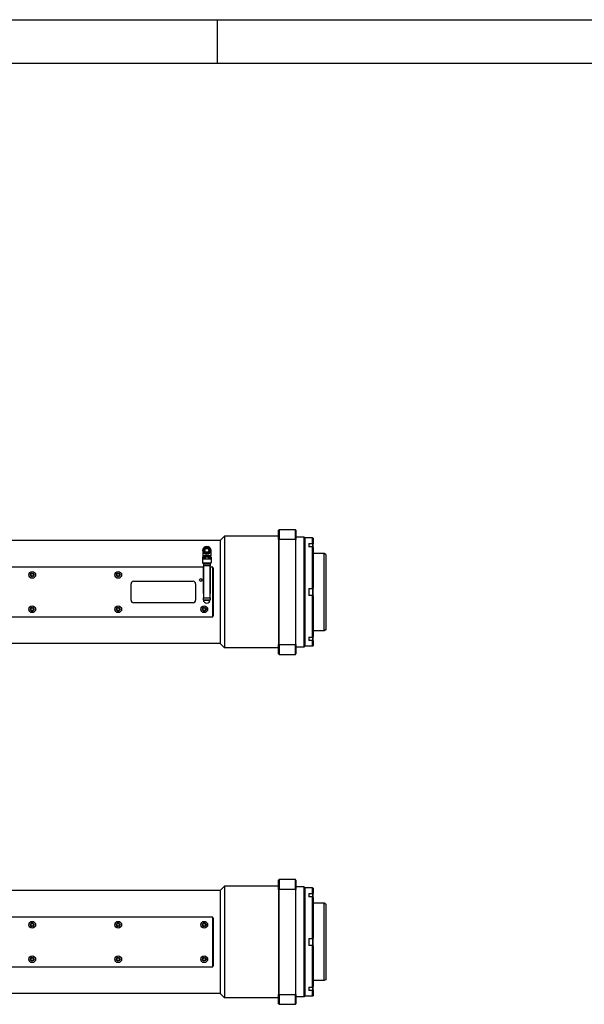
# Model space of a CAD drawing. Extents: x 0 to 2359, y -14 to 1663.
# Tile 10 of 23: x 1063 to 1391, y 1091 to 1663. Entities that reach past the tile are written whole.
import ezdxf

# ---------------------------------------------------------------- set-up
doc = ezdxf.new("R2010")
doc.units = 0
doc.header["$LTSCALE"] = 25.4
doc.layers.get('0').update_dxf_attribs({"linetype": 'CONTINUOUS'})

# ---------------------------------------------------------------- blocks, each defined once
blk = doc.blocks.new('ata-Border-A1-002')
at = {"color": 253, "ltscale": 0.5}
for p, q in [((0, 594), (841, 594)), ((420.5, 594), (420.5, 585))]:
    blk.add_line(p, q, dxfattribs=at)
blk.add_line((7, 585), (834, 585))

msp = doc.modelspace()

# ---------------------------------------------------------------- linework, layer by layer
for p, q in [((1213.0868153, 1366.3418788), (1213.3368153, 1366.5918788)), ((1213.0868153, 1360.9451875), (1213.0868153, 1366.3418788)), ((1222.8368153, 1366.5918788), (1213.3368153, 1366.5918788)), ((1213.3368153, 1366.5918788), (1213.3368153, 1361.0369517)), ((1223.0868153, 1366.3418788), (1222.8368153, 1366.5918788)), ((1222.8368153, 1361.0369517), (1222.8368153, 1366.5918788)), ((1223.0868153, 1366.3418788), (1223.0868153, 1360.9451875)), ((1179.0868153, 1360.3418788), (1046.3368153, 1360.3418788)), ((1179.0868153, 1360.3418788), (1181.5868153, 1362.8418788)), ((1179.0868153, 1360.3418788), (1179.0868153, 1300.3418788)), ((1213.0868153, 1362.8418788), (1181.5868153, 1362.8418788)), ((1181.5868153, 1362.8418788), (1181.5868153, 1297.8418788)), ((1213.0868153, 1360.9451875), (1213.0868153, 1299.7385702)), ((1213.3368153, 1361.0369517), (1222.8368153, 1361.0369517)), ((1213.3368153, 1299.6468059), (1213.3368153, 1361.0369517)), ((1222.8368153, 1361.0369517), (1222.8368153, 1299.6468059)), ((1227.8368153, 1362.3418788), (1223.0868153, 1362.3418788)), ((1223.0868153, 1299.7385702), (1223.0868153, 1360.9451875)), ((1228.0868153, 1362.0918788), (1227.8368153, 1362.3418788)), ((1227.8368153, 1298.3418788), (1227.8368153, 1362.3418788)), ((1228.0868153, 1362.0918788), (1228.0868153, 1298.5918788)), ((1228.0868153, 1361.5918788), (1228.3368153, 1361.8418788)), ((1232.8368153, 1361.8418788), (1228.3368153, 1361.8418788)), ((1228.3368153, 1361.8418788), (1228.3368153, 1298.8418788)), ((1230.5868153, 1358.5666378), (1230.5868153, 1356.5666378)), ((1230.5868153, 1358.5666378), (1232.8368153, 1358.5666378)), ((1233.0868153, 1361.5918788), (1232.8368153, 1361.8418788)), ((1232.8368153, 1358.5666378), (1232.8368153, 1361.8418788)), ((1232.8368153, 1358.5666378), (1232.8368153, 1356.6731219)), ((1233.0868153, 1361.5918788), (1233.0868153, 1358.4599335)), ((1233.0868153, 1356.7981219), (1233.0868153, 1358.4599335)), ((1168.9618153, 1354.5318785), (1168.9618153, 1351.4668788)), ((1173.7118153, 1351.4668788), (1168.9618153, 1351.4668788)), ((1169.8868153, 1351.4668788), (1169.8868153, 1350.8418788)), ((1172.7868153, 1351.4668788), (1172.7868153, 1350.8418788)), ((1173.7118153, 1354.5918788), (1173.7118153, 1351.4668788)), ((1232.8368153, 1356.5666378), (1230.5868153, 1356.5666378)), ((1232.8368153, 1356.6731219), (1232.8368153, 1356.5666378)), ((1232.8368153, 1332.3418788), (1232.8368153, 1356.5666378)), ((1233.0868153, 1356.2099335), (1233.0868153, 1356.7981219)), ((1233.0868153, 1356.2099335), (1233.0868153, 1332.5918788)), ((1239.5868153, 1352.8418788), (1233.0868153, 1352.8418788)), ((1240.5868153, 1352.2645285), (1239.5868153, 1352.8418788)), ((1239.5868153, 1307.8418788), (1239.5868153, 1352.8418788)), ((1240.5868153, 1352.2645285), (1240.5868153, 1308.4192291)), ((1168.8368153, 1349.4918788), (1168.8368153, 1347.2418788)), ((1168.9868153, 1347.0918788), (1168.8368153, 1347.2418788)), ((1168.8368153, 1347.2418788), (1173.8368153, 1347.2418788)), ((1168.9868153, 1350.8418788), (1168.8868153, 1350.7418788)), ((1168.8868153, 1350.7418788), (1168.8868153, 1349.5784814)), ((1168.8868153, 1350.7418788), (1168.9034901, 1350.7418788)), ((1168.8868153, 1349.5784814), (1168.9034901, 1349.5784814)), ((1168.9034901, 1350.7418788), (1168.9034901, 1349.5784814)), ((1168.9034901, 1350.7418788), (1169.8730261, 1350.7418788)), ((1168.9706758, 1349.5918788), (1169.8058405, 1349.5918788)), ((1169.000519, 1350.8418788), (1168.9868153, 1350.8418788)), ((1168.9868153, 1347.0918788), (1173.6868153, 1347.0918788)), ((1169.9492023, 1350.8418788), (1169.000519, 1350.8418788)), ((1169.3368153, 1347.0918788), (1169.3368153, 1346.5918788)), ((1173.3368153, 1346.5918788), (1169.3368153, 1346.5918788)), ((1169.3868153, 1346.5918788), (1169.3868153, 1345.5918788)), ((1169.8730261, 1350.7418788), (1170.3672793, 1350.7418788)), ((1169.8730261, 1349.5784814), (1169.8730261, 1350.7418788)), ((1169.8730261, 1349.5784814), (1170.3672793, 1349.5784814)), ((1170.388132, 1350.8418788), (1169.9492023, 1350.8418788)), ((1170.3672793, 1350.7418788), (1170.3672793, 1349.5784814)), ((1170.3672793, 1350.7418788), (1172.3063513, 1350.7418788)), ((1172.2854986, 1350.8418788), (1170.388132, 1350.8418788)), ((1170.5016506, 1349.5918788), (1172.1719799, 1349.5918788)), ((1172.7244283, 1350.8418788), (1172.2854986, 1350.8418788)), ((1172.3063513, 1350.7418788), (1172.8006045, 1350.7418788)), ((1172.3063513, 1349.5784814), (1172.3063513, 1350.7418788)), ((1172.3063513, 1349.5784814), (1172.8006045, 1349.5784814)), ((1173.6731116, 1350.8418788), (1172.7244283, 1350.8418788)), ((1172.8006045, 1350.7418788), (1172.8006045, 1349.5784814)), ((1172.8006045, 1350.7418788), (1173.7701404, 1350.7418788)), ((1172.8677901, 1349.5918788), (1173.7029548, 1349.5918788)), ((1173.2868153, 1346.5918788), (1173.2868153, 1345.5918788)), ((1173.3368153, 1347.0918788), (1173.3368153, 1346.5918788)), ((1173.6868153, 1350.8418788), (1173.6731116, 1350.8418788)), ((1173.6868153, 1350.8418788), (1173.7868153, 1350.7418788)), ((1173.6868153, 1347.0918788), (1173.8368153, 1347.2418788)), ((1173.7701404, 1349.5784814), (1173.7701404, 1350.7418788)), ((1173.7701404, 1350.7418788), (1173.7868153, 1350.7418788)), ((1173.7701404, 1349.5784814), (1173.7868153, 1349.5784814)), ((1173.7868153, 1350.7418788), (1173.7868153, 1349.5784814)), ((1173.8368153, 1349.4918788), (1173.8368153, 1347.2418788)), ((1169.3368153, 1344.8418788), (999.2118153, 1344.8418788)), ((1169.3368153, 1345.5418788), (1169.3368153, 1345.1418788)), ((1169.3368153, 1329.4918788), (1169.3368153, 1344.8418788)), ((1169.3368153, 1344.8418788), (1169.4368153, 1344.8418788)), ((1169.4368153, 1341.8418788), (1169.3368153, 1341.8418788)), ((1173.2868153, 1345.5918788), (1169.3868153, 1345.5918788)), ((1169.3868153, 1345.0918788), (1169.4368153, 1345.0918788)), ((1169.4868153, 1345.1418788), (1169.4368153, 1345.0918788)), ((1169.4368153, 1345.0918788), (1169.4368153, 1329.4918788)), ((1173.1868153, 1345.1418788), (1173.2368153, 1345.0918788)), ((1173.2368153, 1345.0918788), (1173.2868153, 1345.0918788)), ((1173.2368153, 1329.4918788), (1173.2368153, 1345.0918788)), ((1173.2368153, 1344.8418788), (1173.3368153, 1344.8418788)), ((1173.3368153, 1341.8418788), (1173.2368153, 1341.8418788)), ((1173.3368153, 1345.1418788), (1173.3368153, 1345.5418788)), ((1174.8368153, 1344.8418788), (1173.3368153, 1344.8418788)), ((1173.3368153, 1344.8418788), (1173.3368153, 1329.4418788)), ((1174.8368153, 1315.8418788), (1174.8368153, 1344.8418788)), ((1174.8368153, 1344.4042399), (1175.0868153, 1344.4042399)), ((1175.0868153, 1344.4042399), (1175.0868153, 1316.2795177)), ((1127.3368153, 1325.5918788), (1127.3368153, 1335.0918788)), ((1128.8368153, 1336.5918788), (1163.3368153, 1336.5918788)), ((1164.8368153, 1335.0918788), (1164.8368153, 1325.5918788)), ((1169.4368153, 1339.3418788), (1169.3368153, 1339.3418788)), ((1169.4368153, 1337.1957371), (1169.4318153, 1337.1957371)), ((1169.4318153, 1337.1957371), (1169.4318153, 1336.9246943)), ((1169.4368153, 1336.9246943), (1169.4318153, 1336.9246943)), ((1169.4318153, 1336.9246943), (1169.4318153, 1336.6924468)), ((1169.4368153, 1336.6924468), (1169.4318153, 1336.6924468)), ((1169.4318153, 1336.6924468), (1169.4318153, 1336.6054195)), ((1169.4368153, 1336.6054195), (1169.4318153, 1336.6054195)), ((1169.4318153, 1336.6054195), (1169.4318153, 1336.38523)), ((1169.4368153, 1336.38523), (1169.4318153, 1336.38523)), ((1169.4368153, 1336.2969601), (1169.4318153, 1336.2969601)), ((1169.4318153, 1335.4077022), (1169.4318153, 1336.2969601)), ((1169.4368153, 1335.4077022), (1169.4318153, 1335.4077022)), ((1169.4318153, 1335.3136411), (1169.4318153, 1335.0918788)), ((1169.4318153, 1335.3136411), (1169.4368153, 1335.3136411)), ((1169.4368153, 1335.0918788), (1169.4318153, 1335.0918788)), ((1169.4368153, 1335.0069703), (1169.4318153, 1335.0069703)), ((1169.4318153, 1334.7222966), (1169.4318153, 1335.0069703)), ((1169.4318153, 1334.7222966), (1169.4318153, 1334.4012037)), ((1169.4318153, 1334.1831112), (1169.4318153, 1334.4012037)), ((1173.3368153, 1339.3418788), (1173.2368153, 1339.3418788)), ((1169.4368153, 1331.8418788), (1169.3368153, 1331.8418788)), ((1169.3368153, 1329.4918788), (1169.3368153, 1327.0418788)), ((1169.3868153, 1329.4918788), (1169.3368153, 1329.4918788)), ((1169.3868153, 1329.4918788), (1169.4868153, 1329.4918788)), ((1169.4368153, 1334.1831112), (1169.4318153, 1334.1831112)), ((1169.4318153, 1334.1765195), (1169.4318153, 1334.1831112)), ((1169.4368153, 1334.1765195), (1169.4318153, 1334.1765195)), ((1169.4318153, 1333.8562494), (1169.4318153, 1334.1039749)), ((1169.4318153, 1334.1039749), (1169.4368153, 1334.1039749)), ((1169.4318153, 1333.6823014), (1169.4318153, 1333.8562494)), ((1169.4318153, 1333.8562494), (1169.4368153, 1333.8562494)), ((1169.4318153, 1333.6001893), (1169.4318153, 1333.6823014)), ((1169.4368153, 1333.6823014), (1169.4318153, 1333.6823014)), ((1169.4318153, 1333.6001893), (1169.4368153, 1333.6001893)), ((1169.4318153, 1333.435039), (1169.4318153, 1333.511286)), ((1169.4318153, 1333.511286), (1169.4368153, 1333.511286)), ((1169.4318153, 1333.2593932), (1169.4318153, 1333.435039)), ((1169.4318153, 1333.435039), (1169.4368153, 1333.435039)), ((1169.4318153, 1333.0075004), (1169.4318153, 1333.2593932)), ((1169.4318153, 1333.2593932), (1169.4368153, 1333.2593932)), ((1169.4318153, 1333.0075004), (1169.4368153, 1333.0075004)), ((1169.4368153, 1332.9482315), (1169.4318153, 1332.9482315)), ((1169.4318153, 1332.9482315), (1169.4318153, 1332.8915865)), ((1169.4318153, 1332.8235198), (1169.4318153, 1332.8915865)), ((1169.4318153, 1332.8915865), (1169.4368153, 1332.8915865)), ((1169.4318153, 1332.7213427), (1169.4318153, 1332.8235198)), ((1169.4318153, 1332.8235198), (1169.4368153, 1332.8235198)), ((1169.4318153, 1332.5575816), (1169.4318153, 1332.7213427)), ((1169.4318153, 1332.7213427), (1169.4368153, 1332.7213427)), ((1169.4318153, 1332.187614), (1169.4318153, 1332.5575816)), ((1169.4318153, 1332.5575816), (1169.4368153, 1332.5575816)), ((1169.4318153, 1332.187614), (1169.4368153, 1332.187614)), ((1169.4368153, 1332.0591981), (1169.4318153, 1332.0591981)), ((1169.4318153, 1332.0591981), (1169.4318153, 1331.9110259)), ((1169.4368153, 1331.9110259), (1169.4318153, 1331.9110259)), ((1173.3368153, 1331.8418788), (1173.2368153, 1331.8418788)), ((1173.2868153, 1329.4918788), (1173.2368153, 1329.4918788)), ((1173.3368153, 1327.0418788), (1173.3368153, 1329.4418788)), ((1230.5868153, 1332.3418788), (1230.5868153, 1328.3418788)), ((1230.5868153, 1332.3418788), (1232.8368153, 1332.3418788)), ((1232.8368153, 1332.3418788), (1233.0868153, 1332.5918788)), ((1232.8368153, 1332.3418788), (1232.8368153, 1328.3418788)), ((1233.0868153, 1328.0918788), (1233.0868153, 1332.5918788)), ((1163.3368153, 1324.0918788), (1128.8368153, 1324.0918788)), ((1169.3368153, 1325.8418788), (1169.3368153, 1327.0418788)), ((1169.3868153, 1326.9918788), (1169.5368153, 1326.9918788)), ((1169.3868153, 1325.5918788), (1169.6868153, 1325.5918788)), ((1169.4368153, 1326.7418788), (1169.4368153, 1326.9918788)), ((1169.4368153, 1325.8418788), (1169.4368153, 1326.7418788)), ((1169.6868153, 1326.7418788), (1169.4368153, 1326.7418788)), ((1169.4418153, 1325.8468788), (1169.4418153, 1326.7418788)), ((1172.9868153, 1326.7418788), (1169.6868153, 1326.7418788)), ((1172.9868153, 1325.5918788), (1169.6868153, 1325.5918788)), ((1169.6918153, 1325.5968788), (1172.9818153, 1325.5968788)), ((1173.2368153, 1326.7418788), (1172.9868153, 1326.7418788)), ((1172.9868153, 1325.5918788), (1173.2868153, 1325.5918788)), ((1173.1368153, 1326.9918788), (1173.2868153, 1326.9918788)), ((1173.2318153, 1326.7418788), (1173.2318153, 1325.8468788)), ((1173.2368153, 1326.7418788), (1173.2368153, 1326.9918788)), ((1173.2368153, 1326.7418788), (1173.2368153, 1325.8418788)), ((1173.3368153, 1327.0418788), (1173.3368153, 1325.8418788)), ((1232.8368153, 1328.3418788), (1230.5868153, 1328.3418788)), ((1232.8368153, 1328.3418788), (1233.0868153, 1328.0918788)), ((1232.8368153, 1304.1171199), (1232.8368153, 1328.3418788)), ((1233.0868153, 1328.0918788), (1233.0868153, 1304.4738241)), ((989.5868153, 1315.8418788), (1174.8368153, 1315.8418788)), ((1175.0868153, 1316.2795177), (1174.8368153, 1316.2795177)), ((1239.5868153, 1307.8418788), (1233.0868153, 1307.8418788)), ((1240.5868153, 1308.4192291), (1239.5868153, 1307.8418788)), ((1179.0868153, 1300.3418788), (967.5868153, 1300.3418788)), ((1179.0868153, 1300.3418788), (1181.5868153, 1297.8418788)), ((1230.5868153, 1304.1171199), (1230.5868153, 1302.1171199)), ((1230.5868153, 1304.1171199), (1232.8368153, 1304.1171199)), ((1232.8368153, 1302.1171199), (1230.5868153, 1302.1171199)), ((1232.8368153, 1304.1171199), (1232.8368153, 1304.0106357)), ((1232.8368153, 1304.0106357), (1232.8368153, 1302.1171199)), ((1232.8368153, 1298.8418788), (1232.8368153, 1302.1171199)), ((1233.0868153, 1303.8856357), (1233.0868153, 1304.4738241)), ((1233.0868153, 1302.2238241), (1233.0868153, 1303.8856357)), ((1233.0868153, 1302.2238241), (1233.0868153, 1299.0918788)), ((1213.0868153, 1297.8418788), (1181.5868153, 1297.8418788)), ((1213.0868153, 1294.3418788), (1213.0868153, 1299.7385702)), ((1213.0868153, 1294.3418788), (1213.3368153, 1294.0918788)), ((1222.8368153, 1299.6468059), (1213.3368153, 1299.6468059)), ((1213.3368153, 1299.6468059), (1213.3368153, 1294.0918788)), ((1222.8368153, 1294.0918788), (1222.8368153, 1299.6468059)), ((1222.8368153, 1294.0918788), (1223.0868153, 1294.3418788)), ((1223.0868153, 1299.7385702), (1223.0868153, 1294.3418788)), ((1227.8368153, 1298.3418788), (1223.0868153, 1298.3418788)), ((1228.0868153, 1298.5918788), (1227.8368153, 1298.3418788)), ((1228.0868153, 1299.0918788), (1228.3368153, 1298.8418788)), ((1232.8368153, 1298.8418788), (1228.3368153, 1298.8418788)), ((1233.0868153, 1299.0918788), (1232.8368153, 1298.8418788)), ((1213.3368153, 1294.0918788), (1222.8368153, 1294.0918788)), ((1213.0868153, 1162.8229379), (1213.3368153, 1163.0729379)), ((1213.0868153, 1157.4262466), (1213.0868153, 1162.8229379)), ((1222.8368153, 1163.0729379), (1213.3368153, 1163.0729379)), ((1213.3368153, 1163.0729379), (1213.3368153, 1157.5180108)), ((1223.0868153, 1162.8229379), (1222.8368153, 1163.0729379)), ((1222.8368153, 1157.5180108), (1222.8368153, 1163.0729379)), ((1223.0868153, 1162.8229379), (1223.0868153, 1157.4262466)), ((1179.0868153, 1156.8229379), (855.5868153, 1156.8229379)), ((1179.0868153, 1156.8229379), (1181.5868153, 1159.3229379)), ((1179.0868153, 1156.8229379), (1179.0868153, 1096.8229379)), ((1213.0868153, 1159.3229379), (1181.5868153, 1159.3229379)), ((1181.5868153, 1159.3229379), (1181.5868153, 1094.3229379)), ((1213.0868153, 1157.4262466), (1213.0868153, 1096.2196293)), ((1213.3368153, 1157.5180108), (1222.8368153, 1157.5180108)), ((1213.3368153, 1096.127865), (1213.3368153, 1157.5180108)), ((1222.8368153, 1157.5180108), (1222.8368153, 1096.127865)), ((1227.8368153, 1158.8229379), (1223.0868153, 1158.8229379)), ((1223.0868153, 1096.2196293), (1223.0868153, 1157.4262466)), ((1228.0868153, 1158.5729379), (1227.8368153, 1158.8229379)), ((1227.8368153, 1094.8229379), (1227.8368153, 1158.8229379)), ((1228.0868153, 1158.5729379), (1228.0868153, 1095.0729379)), ((1228.0868153, 1158.0729379), (1228.3368153, 1158.3229379)), ((1232.8368153, 1158.3229379), (1228.3368153, 1158.3229379)), ((1228.3368153, 1158.3229379), (1228.3368153, 1095.3229379)), ((1233.0868153, 1158.0729379), (1232.8368153, 1158.3229379)), ((1232.8368153, 1155.0476969), (1232.8368153, 1158.3229379)), ((1233.0868153, 1158.0729379), (1233.0868153, 1154.9409926)), ((1230.5868153, 1155.0476969), (1230.5868153, 1153.0476969)), ((1230.5868153, 1155.0476969), (1232.8368153, 1155.0476969)), ((1232.8368153, 1153.0476969), (1230.5868153, 1153.0476969)), ((1232.8368153, 1155.0476969), (1232.8368153, 1153.154181)), ((1232.8368153, 1153.154181), (1232.8368153, 1153.0476969)), ((1232.8368153, 1128.8229379), (1232.8368153, 1153.0476969)), ((1233.0868153, 1153.279181), (1233.0868153, 1154.9409926)), ((1233.0868153, 1152.6909926), (1233.0868153, 1153.279181)), ((1233.0868153, 1152.6909926), (1233.0868153, 1129.0729379)), ((1239.5868153, 1149.3229379), (1233.0868153, 1149.3229379)), ((1240.5868153, 1148.7455877), (1239.5868153, 1149.3229379)), ((1239.5868153, 1104.3229379), (1239.5868153, 1149.3229379)), ((1240.5868153, 1148.7455877), (1240.5868153, 1104.9002882)), ((1174.8368153, 1141.3229379), (864.8368153, 1141.3229379)), ((1174.8368153, 1112.3229379), (1174.8368153, 1141.3229379)), ((1174.8368153, 1140.885299), (1175.0868153, 1140.885299)), ((1175.0868153, 1140.885299), (1175.0868153, 1112.7605768)), ((1230.5868153, 1128.8229379), (1230.5868153, 1124.8229379)), ((1230.5868153, 1128.8229379), (1232.8368153, 1128.8229379)), ((1232.8368153, 1128.8229379), (1233.0868153, 1129.0729379)), ((1232.8368153, 1128.8229379), (1232.8368153, 1124.8229379)), ((1233.0868153, 1124.5729379), (1233.0868153, 1129.0729379)), ((1232.8368153, 1124.8229379), (1230.5868153, 1124.8229379)), ((1233.0868153, 1124.5729379), (1232.8368153, 1124.8229379)), ((1232.8368153, 1100.598179), (1232.8368153, 1124.8229379)), ((1233.0868153, 1124.5729379), (1233.0868153, 1100.9548833)), ((864.8368153, 1112.3229379), (1174.8368153, 1112.3229379)), ((1175.0868153, 1112.7605768), (1174.8368153, 1112.7605768)), ((1230.5868153, 1100.598179), (1230.5868153, 1098.598179)), ((1230.5868153, 1100.598179), (1232.8368153, 1100.598179)), ((1232.8368153, 1100.598179), (1232.8368153, 1100.4916949)), ((1232.8368153, 1100.4916949), (1232.8368153, 1098.598179)), ((1239.5868153, 1104.3229379), (1233.0868153, 1104.3229379)), ((1233.0868153, 1100.3666949), (1233.0868153, 1100.9548833)), ((1233.0868153, 1098.7048833), (1233.0868153, 1100.3666949)), ((1240.5868153, 1104.9002882), (1239.5868153, 1104.3229379)), ((1179.0868153, 1096.8229379), (1046.3368153, 1096.8229379)), ((1179.0868153, 1096.8229379), (1181.5868153, 1094.3229379)), ((1213.0868153, 1094.3229379), (1181.5868153, 1094.3229379)), ((1213.0868153, 1090.8229379), (1213.0868153, 1096.2196293)), ((1222.8368153, 1096.127865), (1213.3368153, 1096.127865)), ((1213.3368153, 1096.127865), (1213.3368153, 1090.5729379)), ((1222.8368153, 1090.5729379), (1222.8368153, 1096.127865)), ((1223.0868153, 1096.2196293), (1223.0868153, 1090.8229379)), ((1227.8368153, 1094.8229379), (1223.0868153, 1094.8229379)), ((1228.0868153, 1095.0729379), (1227.8368153, 1094.8229379)), ((1228.0868153, 1095.5729379), (1228.3368153, 1095.3229379)), ((1232.8368153, 1095.3229379), (1228.3368153, 1095.3229379)), ((1232.8368153, 1098.598179), (1230.5868153, 1098.598179)), ((1232.8368153, 1095.3229379), (1232.8368153, 1098.598179)), ((1233.0868153, 1095.5729379), (1232.8368153, 1095.3229379)), ((1233.0868153, 1098.7048833), (1233.0868153, 1095.5729379)), ((1213.0868153, 1090.8229379), (1213.3368153, 1090.5729379)), ((1213.3368153, 1090.5729379), (1222.8368153, 1090.5729379)), ((1222.8368153, 1090.5729379), (1223.0868153, 1090.8229379))]:
    msp.add_line(p, q)
for centre, radius in [((1171.3368153, 1354.5918788), 2.375), ((1171.3368153, 1354.5918788), 1.925), ((1171.3368153, 1354.5918788), 1.675), ((1171.3368153, 1354.5918788), 1.125), ((1069.8368153, 1340.3418788), 2), ((1069.8368153, 1340.3418788), 1.125), ((1069.8368153, 1340.3418788), 0.8105), ((1119.8368153, 1340.3418788), 2), ((1119.8368153, 1340.3418788), 1.125), ((1119.8368153, 1340.3418788), 0.8105), ((1167.8368153, 1337.3418788), 0.8105), ((1069.8368153, 1320.3418788), 2), ((1069.8368153, 1320.3418788), 1.125), ((1069.8368153, 1320.3418788), 0.8105), ((1119.8368153, 1320.3418788), 2), ((1119.8368153, 1320.3418788), 1.125), ((1119.8368153, 1320.3418788), 0.8105), ((1169.8368153, 1320.3418788), 2), ((1169.8368153, 1320.3418788), 1.125), ((1169.8368153, 1320.3418788), 0.8105), ((1069.8368153, 1136.8229379), 2), ((1069.8368153, 1136.8229379), 1.125), ((1069.8368153, 1136.8229379), 0.8105), ((1119.8368153, 1136.8229379), 2), ((1119.8368153, 1136.8229379), 1.125), ((1119.8368153, 1136.8229379), 0.8105), ((1169.8368153, 1136.8229379), 2), ((1169.8368153, 1136.8229379), 1.125), ((1169.8368153, 1136.8229379), 0.8105), ((1069.8368153, 1116.8229379), 2), ((1069.8368153, 1116.8229379), 1.125), ((1069.8368153, 1116.8229379), 0.8105), ((1119.8368153, 1116.8229379), 2), ((1119.8368153, 1116.8229379), 1.125), ((1119.8368153, 1116.8229379), 0.8105), ((1169.8368153, 1116.8229379), 2), ((1169.8368153, 1116.8229379), 1.125), ((1169.8368153, 1116.8229379), 0.8105)]:
    msp.add_circle(centre, radius)
for centre, radius, start, end in [((1168.9368153, 1349.4918788), 0.1, 119.999999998, 180), ((1173.7368153, 1349.4918788), 0.1, 0, 60.000000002), ((1169.3868153, 1345.5418788), 0.05, 90, 180), ((1169.3868153, 1345.1418788), 0.05, 180, 270), ((1173.2868153, 1345.5418788), 0.05, 0, 90), ((1173.2868153, 1345.1418788), 0.05, 270, 0), ((1128.8368153, 1335.0918788), 1.5, 90, 180), ((1163.3368153, 1335.0918788), 1.5, 0, 90), ((1173.2868153, 1329.4418788), 0.05, 0, 90), ((1128.8368153, 1325.5918788), 1.5, 180, 270), ((1163.3368153, 1325.5918788), 1.5, 270, 0), ((1169.3868153, 1327.0418788), 0.05, 180, 270), ((1171.3368153, 1325.8418788), 2, 180, 0), ((1169.3868153, 1325.6418788), 0.05, 223.602818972, 270), ((1169.6868153, 1325.8418788), 0.25, 180, 270), ((1169.6918153, 1325.8468788), 0.25, 180, 270), ((1172.9818153, 1325.8468788), 0.25, 270, 0), ((1172.9868153, 1325.8418788), 0.25, 270, 0), ((1173.2868153, 1327.0418788), 0.05, 270, 0), ((1173.2868153, 1325.6418788), 0.05, 270, 316.397181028)]:
    msp.add_arc(centre, radius, start, end)
for centre, major_axis, ratio, start_param, end_param in [((1169.0545187, 1349.4010188), (0.1944132, -0.1428572), 0.6510240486, 2.4165858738, 2.7934955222), ((1169.7219975, 1349.4010187), (0.1944132, 0.1428573), 0.6510239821, 0.3480969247, 0.7250064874), ((1170.6693365, 1349.4010188), (0.4296248, -0.0881815), 0.3939896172, 2.051074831, 2.4279844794), ((1172.004294, 1349.4010187), (0.4296249, 0.0881816), 0.3939896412, 0.7136080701, 1.0905176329), ((1172.9516331, 1349.4010188), (-0.1944132, 0.1428572), 0.6510240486, 5.5581785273, 5.9350881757), ((1173.6191118, 1349.4010187), (-0.1944132, -0.1428573), 0.6510239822, 3.4896895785, 3.8665991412), ((1173.1868411, 1329.441853), (0.0499742, 0.0500258), 0.0001349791, 0, 1.57117807)]:
    msp.add_ellipse(centre, major_axis=major_axis, ratio=ratio, start_param=start_param, end_param=end_param)
for points, degree in [([(1213.0868153, 1360.9451875), (1213.1701405, 1360.9758184), (1213.2534743, 1361.0064065), (1213.3368153, 1361.0369517)], 3), ([(1222.8368153, 1361.0369517), (1222.9201563, 1361.0064065), (1223.00349, 1360.9758184), (1223.0868153, 1360.9451875)], 3), ([(1232.8368153, 1358.5666378), (1232.9202772, 1358.531344), (1233.0036128, 1358.4957767), (1233.0868153, 1358.4599335)], 3), ([(1233.0868153, 1356.2099335), (1233.0036128, 1356.3289792), (1232.9202772, 1356.4478821), (1232.8368153, 1356.5666378)], 3), ([(1169.000519, 1350.8418788), (1168.9524753, 1350.7924224), (1168.9034901, 1350.7418788)], 2), ([(1169.8730261, 1350.7418788), (1169.9115849, 1350.7924224), (1169.9492023, 1350.8418788)], 2), ([(1170.388132, 1350.8418788), (1170.3777057, 1350.7924224), (1170.3672793, 1350.7418788)], 2), ([(1172.3063513, 1350.7418788), (1172.2959249, 1350.7924224), (1172.2854986, 1350.8418788)], 2), ([(1172.7244283, 1350.8418788), (1172.7620456, 1350.7924224), (1172.8006045, 1350.7418788)], 2), ([(1173.7701404, 1350.7418788), (1173.7211553, 1350.7924224), (1173.6731116, 1350.8418788)], 2), ([(1232.8368153, 1304.1171199), (1232.9202772, 1304.2358755), (1233.0036128, 1304.3547784), (1233.0868153, 1304.4738241)], 3), ([(1233.0868153, 1302.2238241), (1233.0036128, 1302.1879809), (1232.9202772, 1302.1524137), (1232.8368153, 1302.1171199)], 3), ([(1213.0868153, 1299.7385702), (1213.1701405, 1299.7079392), (1213.2534743, 1299.6773511), (1213.3368153, 1299.6468059)], 3), ([(1223.0868153, 1299.7385702), (1223.00349, 1299.7079392), (1222.9201563, 1299.6773511), (1222.8368153, 1299.6468059)], 3), ([(1213.0868153, 1157.4262466), (1213.1701405, 1157.4568775), (1213.2534743, 1157.4874657), (1213.3368153, 1157.5180108)], 3), ([(1222.8368153, 1157.5180108), (1222.9201563, 1157.4874657), (1223.00349, 1157.4568775), (1223.0868153, 1157.4262466)], 3), ([(1232.8368153, 1155.0476969), (1232.9202772, 1155.0124031), (1233.0036128, 1154.9768358), (1233.0868153, 1154.9409926)], 3), ([(1233.0868153, 1152.6909926), (1233.0036128, 1152.8100384), (1232.9202772, 1152.9289412), (1232.8368153, 1153.0476969)], 3), ([(1232.8368153, 1100.598179), (1232.9202772, 1100.7169347), (1233.0036128, 1100.8358375), (1233.0868153, 1100.9548833)], 3), ([(1213.0868153, 1096.2196293), (1213.1701405, 1096.1889983), (1213.2534743, 1096.1584102), (1213.3368153, 1096.127865)], 3), ([(1223.0868153, 1096.2196293), (1223.00349, 1096.1889983), (1222.9201563, 1096.1584102), (1222.8368153, 1096.127865)], 3), ([(1233.0868153, 1098.7048833), (1233.0036128, 1098.66904), (1232.9202772, 1098.6334728), (1232.8368153, 1098.598179)], 3)]:
    msp.add_open_spline(points, degree=degree)
for points in [[(1174.8368153, 1343.8626961), (1174.9593612, 1344.1323351), (1175.0868153, 1344.4042399)], [(1175.0868153, 1316.2795177), (1174.9593612, 1316.5514226), (1174.8368153, 1316.8210615)], [(1174.8368153, 1140.3437552), (1174.9593612, 1140.6133942), (1175.0868153, 1140.885299)], [(1175.0868153, 1112.7605768), (1174.9593612, 1113.0324817), (1174.8368153, 1113.3021206)]]:
    msp.add_rational_spline(points, [1, 1.00004107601, 1], degree=2)
for points in [[(1169.5368153, 1326.9918788), (1169.5586166, 1326.9918788), (1169.583374, 1326.999324), (1169.6350639, 1327.0186378), (1169.6619381, 1327.0307534), (1169.6868153, 1327.0418788)], [(1173.1368153, 1326.9918788), (1173.115014, 1326.9918788), (1173.0902566, 1326.999324), (1173.0385667, 1327.0186378), (1173.0116925, 1327.0307534), (1172.9868153, 1327.0418788)]]:
    msp.add_open_spline(points, degree=3, knots=[-0.032701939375, -0.032701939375, -0.032701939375, -0.032701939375, -0.016350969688, -0.016350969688, 0, 0, 0, 0])

# ---------------------------------------------------------------- block references
at = {"xscale": 2.8, "yscale": 2.8, "zscale": 2.8}
msp.add_blockref('ata-Border-A1-002', (0, 0), dxfattribs=at)

doc.saveas('drawing.dxf')
